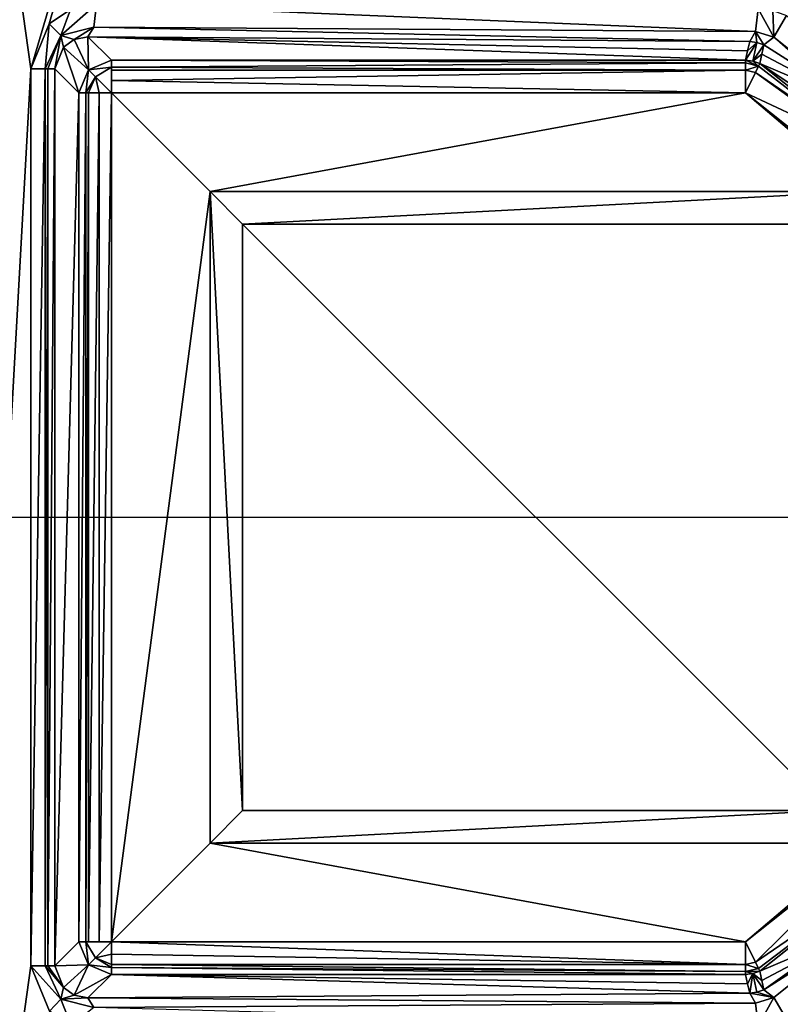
# Model space of a CAD drawing. Header units: millimetres. Extents: x -98 to 58, y -78 to 78.
# Tile 62 of 106: x -8 to 4, y -7 to 8. Entities that reach past the tile are written whole.
import ezdxf

# ---------------------------------------------------------------- set-up
doc = ezdxf.new("R2010")
doc.units = ezdxf.units.MM
doc.header["$LTSCALE"] = 52.148148
for name, color, linetype in [('1070', 7, 'CONTINUOUS'), ('1071', 7, 'CONTINUOUS'), ('1072', 7, 'CONTINUOUS'), ('1073', 7, 'CONTINUOUS'), ('1074', 7, 'CONTINUOUS'), ('1075', 7, 'CONTINUOUS'), ('1076', 7, 'CONTINUOUS'), ('1078', 7, 'CONTINUOUS'), ('1079', 7, 'CONTINUOUS'), ('1080', 7, 'CONTINUOUS'), ('1083', 7, 'CONTINUOUS'), ('1084', 7, 'CONTINUOUS'), ('1086', 7, 'CONTINUOUS'), ('1087', 7, 'CONTINUOUS'), ('1088', 7, 'CONTINUOUS'), ('1089', 7, 'CONTINUOUS'), ('1090', 7, 'CONTINUOUS'), ('1091', 7, 'CONTINUOUS'), ('1094', 7, 'CONTINUOUS'), ('1095', 7, 'CONTINUOUS'), ('1096', 7, 'CONTINUOUS'), ('1097', 7, 'CONTINUOUS'), ('1098', 7, 'CONTINUOUS'), ('1100', 7, 'CONTINUOUS'), ('378', 7, 'CONTINUOUS'), ('773', 7, 'CONTINUOUS'), ('774', 7, 'CONTINUOUS'), ('775', 7, 'CONTINUOUS'), ('776', 7, 'CONTINUOUS'), ('777', 7, 'CONTINUOUS'), ('779', 7, 'CONTINUOUS'), ('780', 7, 'CONTINUOUS'), ('781', 7, 'CONTINUOUS'), ('803', 7, 'CONTINUOUS'), ('805', 7, 'CONTINUOUS'), ('806', 7, 'CONTINUOUS'), ('807', 7, 'CONTINUOUS'), ('809', 7, 'CONTINUOUS')]:
    doc.layers.add(name, color=color, linetype=linetype)

msp = doc.modelspace()

# ---------------------------------------------------------------- linework, layer by layer
at = {"layer": '1070', "linetype": 'CONTINUOUS'}
for points in [[(-7.75, -6.88, 85.471), (-7.75, 6.88, 85.471), (-7.531, 6.88, 85.346), (-7.75, -6.88, 85.471)], [(-7.531, -6.88, 85.346), (-7.75, -6.88, 85.471), (-7.531, 6.88, 85.346), (-7.531, -6.88, 85.346)], [(-7.487, -6.88, 85.297), (-7.531, -6.88, 85.346), (-7.487, 6.88, 85.297), (-7.487, -6.88, 85.297)], [(-7.487, 6.88, 85.297), (-7.531, -6.88, 85.346), (-7.531, 6.88, 85.346), (-7.487, 6.88, 85.297)], [(-7.38, 6.88, 85.001), (-7.38, -6.88, 85.001), (-7.487, -6.88, 85.297), (-7.38, 6.88, 85.001)], [(-7.38, 6.88, 85.001), (-7.487, -6.88, 85.297), (-7.487, 6.88, 85.297), (-7.38, 6.88, 85.001)]]:
    msp.add_3dface(points, dxfattribs=at)
at = {"layer": '1071', "linetype": 'CONTINUOUS'}
for points in [[(-7.461, -7.579, 85.393), (-7.75, -6.88, 85.471), (-7.287, -7.393, 85.262), (-7.461, -7.579, 85.393)], [(-7.75, -6.88, 85.471), (-7.531, -6.88, 85.346), (-7.287, -7.393, 85.262), (-7.75, -6.88, 85.471)], [(-7.248, -7.215, 84.936), (-7.531, -6.88, 85.346), (-7.487, -6.88, 85.297), (-7.248, -7.215, 84.936)], [(-7.531, -6.88, 85.346), (-7.248, -7.215, 84.936), (-7.287, -7.393, 85.262), (-7.531, -6.88, 85.346)], [(-7.38, -6.88, 85.001), (-7.248, -7.215, 84.936), (-7.487, -6.88, 85.297), (-7.38, -6.88, 85.001)], [(-7.248, -7.215, 84.936), (-7.083, -7.331, 84.847), (-7.287, -7.393, 85.262), (-7.248, -7.215, 84.936)], [(-7.133, -7.797, 85.306), (-7.461, -7.579, 85.393), (-7.287, -7.393, 85.262), (-7.133, -7.797, 85.306)], [(-7.083, -7.331, 84.847), (-6.873, -7.373, 84.731), (-7.287, -7.393, 85.262), (-7.083, -7.331, 84.847)], [(-6.873, -7.373, 84.731), (-6.782, -7.523, 85.064), (-7.287, -7.393, 85.262), (-6.873, -7.373, 84.731)], [(-6.782, -7.523, 85.064), (-7.133, -7.797, 85.306), (-7.287, -7.393, 85.262), (-6.782, -7.523, 85.064)]]:
    msp.add_3dface(points, dxfattribs=at)
at = {"layer": '1072', "linetype": 'CONTINUOUS'}
for points in [[(-6.873, -7.373, 84.731), (3.281, -7.301, 82.01), (3.371, -7.452, 82.344), (-6.873, -7.373, 84.731)], [(-6.782, -7.523, 85.064), (-6.873, -7.373, 84.731), (3.371, -7.452, 82.344), (-6.782, -7.523, 85.064)], [(3.41, -7.801, 82.48), (-6.782, -7.523, 85.064), (3.371, -7.452, 82.344), (3.41, -7.801, 82.48)]]:
    msp.add_3dface(points, dxfattribs=at)
at = {"layer": '1073', "linetype": 'CONTINUOUS'}
for points in [[(-7.013, -6.513, 70.987), (-7.013, 6.513, 70.987), (-6.908, 6.513, 70.693), (-7.013, -6.513, 70.987)], [(-7.013, -6.513, 70.987), (-6.908, 6.513, 70.693), (-6.908, -6.513, 70.693), (-7.013, -6.513, 70.987)], [(-6.908, 6.513, 70.693), (-6.863, 6.513, 70.643), (-6.908, -6.513, 70.693), (-6.908, 6.513, 70.693)], [(-6.908, -6.513, 70.693), (-6.863, 6.513, 70.643), (-6.863, -6.513, 70.643), (-6.908, -6.513, 70.693)], [(-6.863, 6.513, 70.643), (-6.702, 6.513, 70.537), (-6.863, -6.513, 70.643), (-6.863, 6.513, 70.643)], [(-6.863, -6.513, 70.643), (-6.702, 6.513, 70.537), (-6.702, -6.513, 70.537), (-6.863, -6.513, 70.643)], [(-6.513, 6.513, 70.5), (-6.513, -6.513, 70.5), (-6.702, -6.513, 70.537), (-6.513, 6.513, 70.5)], [(-6.702, 6.513, 70.537), (-6.513, 6.513, 70.5), (-6.702, -6.513, 70.537), (-6.702, 6.513, 70.537)]]:
    msp.add_3dface(points, dxfattribs=at)
at = {"layer": '1074', "linetype": 'CONTINUOUS'}
for points in [[(-6.866, -6.866, 70.981), (-7.013, -6.513, 70.987), (-6.908, -6.513, 70.693), (-6.866, -6.866, 70.981)], [(-6.513, -6.513, 70.5), (-6.908, -6.513, 70.693), (-6.702, -6.513, 70.537), (-6.513, -6.513, 70.5)], [(-6.908, -6.513, 70.693), (-6.513, -6.513, 70.5), (-6.758, -6.758, 70.64), (-6.908, -6.513, 70.693)], [(-6.866, -6.866, 70.981), (-6.908, -6.513, 70.693), (-6.758, -6.758, 70.64), (-6.866, -6.866, 70.981)], [(-6.908, -6.513, 70.693), (-6.863, -6.513, 70.643), (-6.702, -6.513, 70.537), (-6.908, -6.513, 70.693)], [(-6.758, -6.758, 70.64), (-6.513, -6.513, 70.5), (-6.513, -6.702, 70.537), (-6.758, -6.758, 70.64)], [(-6.513, -6.908, 70.693), (-6.866, -6.866, 70.981), (-6.758, -6.758, 70.64), (-6.513, -6.908, 70.693)], [(-6.513, -6.863, 70.643), (-6.758, -6.758, 70.64), (-6.513, -6.702, 70.537), (-6.513, -6.863, 70.643)], [(-6.513, -6.908, 70.693), (-6.758, -6.758, 70.64), (-6.513, -6.863, 70.643), (-6.513, -6.908, 70.693)], [(-6.513, -7.013, 70.987), (-6.866, -6.866, 70.981), (-6.513, -6.908, 70.693), (-6.513, -7.013, 70.987)]]:
    msp.add_3dface(points, dxfattribs=at)
at = {"layer": '1075', "linetype": 'CONTINUOUS'}
for points in [[(-6.513, -6.513, 70.5), (3.214, -6.513, 70.5), (3.214, -6.862, 70.642), (-6.513, -6.513, 70.5)], [(-6.513, -6.702, 70.537), (-6.513, -6.513, 70.5), (3.214, -6.862, 70.642), (-6.513, -6.702, 70.537)], [(-6.513, -6.863, 70.643), (-6.513, -6.702, 70.537), (3.214, -6.862, 70.642), (-6.513, -6.863, 70.643)], [(3.214, -6.971, 70.8), (-6.513, -6.863, 70.643), (3.214, -6.862, 70.642), (3.214, -6.971, 70.8)], [(-6.513, -6.908, 70.693), (-6.513, -6.863, 70.643), (3.214, -6.971, 70.8), (-6.513, -6.908, 70.693)], [(3.214, -7.013, 70.987), (-6.513, -7.013, 70.987), (-6.513, -6.908, 70.693), (3.214, -7.013, 70.987)], [(3.214, -7.013, 70.987), (-6.513, -6.908, 70.693), (3.214, -6.971, 70.8), (3.214, -7.013, 70.987)]]:
    msp.add_3dface(points, dxfattribs=at)
at = {"layer": '1076', "linetype": 'CONTINUOUS'}
for points in [[(3.466, 7.104, 76.394), (4.978, 6.31, 81.473), (3.436, 6.961, 70.987), (3.466, 7.104, 76.394)], [(3.497, 7.249, 81.894), (4.978, 6.31, 81.473), (3.466, 7.104, 76.394), (3.497, 7.249, 81.894)], [(4.978, 6.31, 81.473), (6.175, 5.131, 81.132), (3.436, 6.961, 70.987), (4.978, 6.31, 81.473)], [(3.436, 6.961, 70.987), (6.175, 5.131, 81.132), (5.998, 4.928, 70.987), (3.436, 6.961, 70.987)]]:
    msp.add_3dface(points, dxfattribs=at)
at = {"layer": '1078', "linetype": 'CONTINUOUS'}
for points in [[(3.436, -6.961, 70.987), (5.998, -4.928, 70.987), (4.978, -6.31, 81.473), (3.436, -6.961, 70.987)], [(3.436, -6.961, 70.987), (4.978, -6.31, 81.473), (3.466, -7.104, 76.394), (3.436, -6.961, 70.987)], [(3.497, -7.249, 81.894), (3.466, -7.104, 76.394), (4.978, -6.31, 81.473), (3.497, -7.249, 81.894)]]:
    msp.add_3dface(points, dxfattribs=at)
at = {"layer": '1079', "linetype": 'CONTINUOUS'}
for points in [[(3.214, 7.013, 70.987), (-6.513, 7.013, 70.987), (-6.873, 7.373, 84.731), (3.214, 7.013, 70.987)], [(3.248, 7.156, 76.471), (3.214, 7.013, 70.987), (-6.873, 7.373, 84.731), (3.248, 7.156, 76.471)], [(3.281, 7.301, 82.01), (3.248, 7.156, 76.471), (-6.873, 7.373, 84.731), (3.281, 7.301, 82.01)]]:
    msp.add_3dface(points, dxfattribs=at)
at = {"layer": '1080', "linetype": 'CONTINUOUS'}
for points in [[(3.214, 7.013, 70.987), (3.248, 7.156, 76.471), (3.392, 7.287, 81.951), (3.214, 7.013, 70.987)], [(3.328, 7, 70.987), (3.214, 7.013, 70.987), (3.392, 7.287, 81.951), (3.328, 7, 70.987)], [(3.248, 7.156, 76.471), (3.281, 7.301, 82.01), (3.392, 7.287, 81.951), (3.248, 7.156, 76.471)], [(3.497, 7.249, 81.894), (3.328, 7, 70.987), (3.392, 7.287, 81.951), (3.497, 7.249, 81.894)], [(3.497, 7.249, 81.894), (3.466, 7.104, 76.394), (3.328, 7, 70.987), (3.497, 7.249, 81.894)], [(3.466, 7.104, 76.394), (3.436, 6.961, 70.987), (3.328, 7, 70.987), (3.466, 7.104, 76.394)]]:
    msp.add_3dface(points, dxfattribs=at)
at = {"layer": '1083', "linetype": 'CONTINUOUS'}
for points in [[(3.248, -7.156, 76.471), (3.214, -7.013, 70.987), (3.328, -7, 70.987), (3.248, -7.156, 76.471)], [(3.281, -7.301, 82.01), (3.248, -7.156, 76.471), (3.328, -7, 70.987), (3.281, -7.301, 82.01)], [(3.281, -7.301, 82.01), (3.328, -7, 70.987), (3.392, -7.287, 81.951), (3.281, -7.301, 82.01)], [(3.436, -6.961, 70.987), (3.466, -7.104, 76.394), (3.328, -7, 70.987), (3.436, -6.961, 70.987)], [(3.466, -7.104, 76.394), (3.497, -7.249, 81.894), (3.328, -7, 70.987), (3.466, -7.104, 76.394)], [(3.328, -7, 70.987), (3.497, -7.249, 81.894), (3.392, -7.287, 81.951), (3.328, -7, 70.987)]]:
    msp.add_3dface(points, dxfattribs=at)
at = {"layer": '1084', "linetype": 'CONTINUOUS'}
for points in [[(-7.083, 7.331, 84.847), (-6.866, 6.866, 70.981), (-7.248, 7.215, 84.936), (-7.083, 7.331, 84.847)], [(-6.873, 7.373, 84.731), (-6.866, 6.866, 70.981), (-7.083, 7.331, 84.847), (-6.873, 7.373, 84.731)], [(-6.873, 7.373, 84.731), (-6.513, 7.013, 70.987), (-6.866, 6.866, 70.981), (-6.873, 7.373, 84.731)], [(-7.013, 6.513, 70.987), (-7.38, 6.88, 85.001), (-7.248, 7.215, 84.936), (-7.013, 6.513, 70.987)], [(-6.866, 6.866, 70.981), (-7.013, 6.513, 70.987), (-7.248, 7.215, 84.936), (-6.866, 6.866, 70.981)]]:
    msp.add_3dface(points, dxfattribs=at)
at = {"layer": '1086', "linetype": 'CONTINUOUS'}
for points in [[(3.436, 6.961, 70.987), (5.998, 4.928, 70.987), (3.417, 6.924, 70.8), (3.436, 6.961, 70.987)], [(5.141, 5.613, 70.642), (3.214, 6.513, 70.5), (3.369, 6.826, 70.642), (5.141, 5.613, 70.642)], [(5.998, 4.928, 70.987), (3.369, 6.826, 70.642), (3.417, 6.924, 70.8), (5.998, 4.928, 70.987)], [(5.998, 4.928, 70.987), (5.141, 5.613, 70.642), (3.369, 6.826, 70.642), (5.998, 4.928, 70.987)], [(5.612, 4.61, 70.5), (3.214, 6.513, 70.5), (5.141, 5.613, 70.642), (5.612, 4.61, 70.5)]]:
    msp.add_3dface(points, dxfattribs=at)
at = {"layer": '1087', "linetype": 'CONTINUOUS'}
for points in [[(3.214, 7.013, 70.987), (3.328, 7, 70.987), (3.417, 6.924, 70.8), (3.214, 7.013, 70.987)], [(3.214, 7.013, 70.987), (3.417, 6.924, 70.8), (3.214, 6.971, 70.8), (3.214, 7.013, 70.987)], [(3.214, 6.971, 70.8), (3.417, 6.924, 70.8), (3.214, 6.862, 70.642), (3.214, 6.971, 70.8)], [(3.328, 7, 70.987), (3.436, 6.961, 70.987), (3.417, 6.924, 70.8), (3.328, 7, 70.987)], [(3.417, 6.924, 70.8), (3.369, 6.826, 70.642), (3.214, 6.862, 70.642), (3.417, 6.924, 70.8)], [(3.369, 6.826, 70.642), (3.214, 6.513, 70.5), (3.214, 6.862, 70.642), (3.369, 6.826, 70.642)]]:
    msp.add_3dface(points, dxfattribs=at)
at = {"layer": '1088', "linetype": 'CONTINUOUS'}
for points in [[(-6.513, 7.013, 70.987), (3.214, 7.013, 70.987), (3.214, 6.971, 70.8), (-6.513, 7.013, 70.987)], [(-6.513, 7.013, 70.987), (3.214, 6.971, 70.8), (-6.513, 6.908, 70.693), (-6.513, 7.013, 70.987)], [(3.214, 6.971, 70.8), (3.214, 6.862, 70.642), (-6.513, 6.908, 70.693), (3.214, 6.971, 70.8)], [(-6.513, 6.908, 70.693), (3.214, 6.862, 70.642), (-6.513, 6.863, 70.643), (-6.513, 6.908, 70.693)], [(-6.513, 6.863, 70.643), (3.214, 6.862, 70.642), (-6.513, 6.702, 70.537), (-6.513, 6.863, 70.643)], [(3.214, 6.862, 70.642), (3.214, 6.513, 70.5), (-6.513, 6.702, 70.537), (3.214, 6.862, 70.642)], [(3.214, 6.513, 70.5), (-6.513, 6.513, 70.5), (-6.513, 6.702, 70.537), (3.214, 6.513, 70.5)]]:
    msp.add_3dface(points, dxfattribs=at)
at = {"layer": '1089', "linetype": 'CONTINUOUS'}
for points in [[(-6.866, 6.866, 70.981), (-6.513, 7.013, 70.987), (-6.513, 6.908, 70.693), (-6.866, 6.866, 70.981)], [(-6.908, 6.513, 70.693), (-7.013, 6.513, 70.987), (-6.866, 6.866, 70.981), (-6.908, 6.513, 70.693)], [(-6.908, 6.513, 70.693), (-6.866, 6.866, 70.981), (-6.758, 6.758, 70.64), (-6.908, 6.513, 70.693)], [(-6.866, 6.866, 70.981), (-6.513, 6.908, 70.693), (-6.758, 6.758, 70.64), (-6.866, 6.866, 70.981)], [(-6.513, 6.908, 70.693), (-6.513, 6.513, 70.5), (-6.758, 6.758, 70.64), (-6.513, 6.908, 70.693)], [(-6.513, 6.513, 70.5), (-6.513, 6.908, 70.693), (-6.513, 6.702, 70.537), (-6.513, 6.513, 70.5)], [(-6.513, 6.908, 70.693), (-6.513, 6.863, 70.643), (-6.513, 6.702, 70.537), (-6.513, 6.908, 70.693)], [(-6.863, 6.513, 70.643), (-6.908, 6.513, 70.693), (-6.758, 6.758, 70.64), (-6.863, 6.513, 70.643)], [(-6.702, 6.513, 70.537), (-6.863, 6.513, 70.643), (-6.758, 6.758, 70.64), (-6.702, 6.513, 70.537)], [(-6.513, 6.513, 70.5), (-6.702, 6.513, 70.537), (-6.758, 6.758, 70.64), (-6.513, 6.513, 70.5)]]:
    msp.add_3dface(points, dxfattribs=at)
at = {"layer": '1090', "linetype": 'CONTINUOUS'}
for points in [[(3.214, -6.862, 70.642), (3.214, -6.513, 70.5), (3.369, -6.826, 70.642), (3.214, -6.862, 70.642)], [(3.417, -6.924, 70.8), (3.214, -6.862, 70.642), (3.369, -6.826, 70.642), (3.417, -6.924, 70.8)], [(3.214, -6.971, 70.8), (3.214, -6.862, 70.642), (3.417, -6.924, 70.8), (3.214, -6.971, 70.8)], [(3.436, -6.961, 70.987), (3.214, -6.971, 70.8), (3.417, -6.924, 70.8), (3.436, -6.961, 70.987)], [(3.214, -6.971, 70.8), (3.436, -6.961, 70.987), (3.328, -7, 70.987), (3.214, -6.971, 70.8)], [(3.214, -7.013, 70.987), (3.214, -6.971, 70.8), (3.328, -7, 70.987), (3.214, -7.013, 70.987)]]:
    msp.add_3dface(points, dxfattribs=at)
at = {"layer": '1091', "linetype": 'CONTINUOUS'}
for points in [[(3.214, -6.513, 70.5), (5.612, -4.61, 70.5), (3.369, -6.826, 70.642), (3.214, -6.513, 70.5)], [(3.369, -6.826, 70.642), (5.612, -4.61, 70.5), (5.141, -5.613, 70.642), (3.369, -6.826, 70.642)], [(5.998, -4.928, 70.987), (3.436, -6.961, 70.987), (5.141, -5.613, 70.642), (5.998, -4.928, 70.987)], [(3.417, -6.924, 70.8), (3.369, -6.826, 70.642), (5.141, -5.613, 70.642), (3.417, -6.924, 70.8)], [(3.436, -6.961, 70.987), (3.417, -6.924, 70.8), (5.141, -5.613, 70.642), (3.436, -6.961, 70.987)]]:
    msp.add_3dface(points, dxfattribs=at)
at = {"layer": '1094', "linetype": 'CONTINUOUS'}
for points in [[(3.371, 7.452, 82.344), (3.41, 7.801, 82.48), (3.65, 7.366, 82.248), (3.371, 7.452, 82.344)], [(3.41, 7.801, 82.48), (3.633, 7.774, 82.421), (3.65, 7.366, 82.248), (3.41, 7.801, 82.48)], [(3.633, 7.774, 82.421), (3.844, 7.699, 82.364), (3.65, 7.366, 82.248), (3.633, 7.774, 82.421)], [(3.392, 7.287, 81.951), (3.281, 7.301, 82.01), (3.371, 7.452, 82.344), (3.392, 7.287, 81.951)], [(3.497, 7.249, 81.894), (3.392, 7.287, 81.951), (3.371, 7.452, 82.344), (3.497, 7.249, 81.894)], [(3.497, 7.249, 81.894), (3.371, 7.452, 82.344), (3.65, 7.366, 82.248), (3.497, 7.249, 81.894)]]:
    msp.add_3dface(points, dxfattribs=at)
at = {"layer": '1095', "linetype": 'CONTINUOUS'}
for points in [[(-6.743, 7.872, 85.201), (3.371, 7.452, 82.344), (-6.782, 7.523, 85.064), (-6.743, 7.872, 85.201)], [(-6.743, 7.872, 85.201), (3.41, 7.801, 82.48), (3.371, 7.452, 82.344), (-6.743, 7.872, 85.201)], [(3.281, 7.301, 82.01), (-6.873, 7.373, 84.731), (-6.782, 7.523, 85.064), (3.281, 7.301, 82.01)], [(3.371, 7.452, 82.344), (3.281, 7.301, 82.01), (-6.782, 7.523, 85.064), (3.371, 7.452, 82.344)]]:
    msp.add_3dface(points, dxfattribs=at)
at = {"layer": '1096', "linetype": 'CONTINUOUS'}
for points in [[(-7.141, 7.794, 85.308), (-6.743, 7.872, 85.201), (-7.287, 7.393, 85.262), (-7.141, 7.794, 85.308)], [(-6.743, 7.872, 85.201), (-6.782, 7.523, 85.064), (-7.287, 7.393, 85.262), (-6.743, 7.872, 85.201)], [(-7.468, 7.572, 85.395), (-7.141, 7.794, 85.308), (-7.287, 7.393, 85.262), (-7.468, 7.572, 85.395)], [(-7.75, 6.88, 85.471), (-7.468, 7.572, 85.395), (-7.531, 6.88, 85.346), (-7.75, 6.88, 85.471)], [(-7.531, 6.88, 85.346), (-7.468, 7.572, 85.395), (-7.287, 7.393, 85.262), (-7.531, 6.88, 85.346)], [(-6.782, 7.523, 85.064), (-7.083, 7.331, 84.847), (-7.287, 7.393, 85.262), (-6.782, 7.523, 85.064)], [(-6.873, 7.373, 84.731), (-7.083, 7.331, 84.847), (-6.782, 7.523, 85.064), (-6.873, 7.373, 84.731)], [(-7.487, 6.88, 85.297), (-7.531, 6.88, 85.346), (-7.287, 7.393, 85.262), (-7.487, 6.88, 85.297)], [(-7.38, 6.88, 85.001), (-7.487, 6.88, 85.297), (-7.287, 7.393, 85.262), (-7.38, 6.88, 85.001)], [(-7.248, 7.215, 84.936), (-7.38, 6.88, 85.001), (-7.287, 7.393, 85.262), (-7.248, 7.215, 84.936)], [(-7.083, 7.331, 84.847), (-7.248, 7.215, 84.936), (-7.287, 7.393, 85.262), (-7.083, 7.331, 84.847)]]:
    msp.add_3dface(points, dxfattribs=at)
at = {"layer": '1097', "linetype": 'CONTINUOUS'}
for points in [[(3.392, -7.287, 81.951), (3.497, -7.249, 81.894), (3.65, -7.366, 82.248), (3.392, -7.287, 81.951)], [(3.281, -7.301, 82.01), (3.392, -7.287, 81.951), (3.65, -7.366, 82.248), (3.281, -7.301, 82.01)], [(3.371, -7.452, 82.344), (3.281, -7.301, 82.01), (3.65, -7.366, 82.248), (3.371, -7.452, 82.344)], [(3.41, -7.801, 82.48), (3.371, -7.452, 82.344), (3.65, -7.366, 82.248), (3.41, -7.801, 82.48)], [(3.844, -7.699, 82.364), (3.41, -7.801, 82.48), (3.65, -7.366, 82.248), (3.844, -7.699, 82.364)]]:
    msp.add_3dface(points, dxfattribs=at)
at = {"layer": '1098', "linetype": 'CONTINUOUS'}
for points in [[(3.497, -7.249, 81.894), (4.978, -6.31, 81.473), (6.36, -5.203, 81.505), (3.497, -7.249, 81.894)], [(3.65, -7.366, 82.248), (3.497, -7.249, 81.894), (6.36, -5.203, 81.505), (3.65, -7.366, 82.248)], [(3.844, -7.699, 82.364), (3.65, -7.366, 82.248), (6.36, -5.203, 81.505), (3.844, -7.699, 82.364)]]:
    msp.add_3dface(points, dxfattribs=at)
at = {"layer": '1100', "linetype": 'CONTINUOUS'}
for points in [[(3.65, 7.366, 82.248), (3.844, 7.699, 82.364), (6.361, 5.202, 81.505), (3.65, 7.366, 82.248)], [(4.978, 6.31, 81.473), (3.497, 7.249, 81.894), (3.65, 7.366, 82.248), (4.978, 6.31, 81.473)], [(6.175, 5.131, 81.132), (4.978, 6.31, 81.473), (3.65, 7.366, 82.248), (6.175, 5.131, 81.132)], [(6.175, 5.131, 81.132), (3.65, 7.366, 82.248), (6.361, 5.202, 81.505), (6.175, 5.131, 81.132)]]:
    msp.add_3dface(points, dxfattribs=at)
at = {"layer": '378', "linetype": 'CONTINUOUS'}
for points in [[(-20, -6.238, 28.993), (-20, -41.398, 28.704), (3.656, -72.806, 27.986), (-20, -6.238, 28.993)], [(-20, -6.238, 28.993), (3.656, -72.806, 27.986), (-15.805, -13.752, 28.964), (-20, -6.238, 28.993)]]:
    msp.add_3dface(points, dxfattribs=at)
at = {"layer": '773', "linetype": 'CONTINUOUS'}
for points in [[(-9.026, 15.963, 85.813), (-4.503, 17.875, 84.601), (-7.75, 6.88, 85.471), (-9.026, 15.963, 85.813)], [(-7.75, 6.88, 85.471), (-4.503, 17.875, 84.601), (-7.468, 7.572, 85.395), (-7.75, 6.88, 85.471)], [(-7.468, 7.572, 85.395), (-4.503, 17.875, 84.601), (-7.141, 7.794, 85.308), (-7.468, 7.572, 85.395)], [(-9.025, -15.964, 85.812), (-9.026, 15.963, 85.813), (-7.75, 6.88, 85.471), (-9.025, -15.964, 85.812)], [(-7.75, -6.88, 85.471), (-9.025, -15.964, 85.812), (-7.75, 6.88, 85.471), (-7.75, -6.88, 85.471)], [(-7.461, -7.579, 85.393), (-9.025, -15.964, 85.812), (-7.75, -6.88, 85.471), (-7.461, -7.579, 85.393)]]:
    msp.add_3dface(points, dxfattribs=at)
at = {"layer": '774', "linetype": 'CONTINUOUS'}
for points in [[(-6.513, 6.513, 70.5), (3.214, 6.513, 70.5), (-5, 5, 70.5), (-6.513, 6.513, 70.5)], [(-6.513, -6.513, 70.5), (-6.513, 6.513, 70.5), (-5, 5, 70.5), (-6.513, -6.513, 70.5)], [(3.214, 6.513, 70.5), (5, 5, 70.5), (-5, 5, 70.5), (3.214, 6.513, 70.5)], [(3.214, 6.513, 70.5), (5.612, 4.61, 70.5), (5, 5, 70.5), (3.214, 6.513, 70.5)], [(-5, -5, 70.5), (-6.513, -6.513, 70.5), (-5, 5, 70.5), (-5, -5, 70.5)], [(5.612, -4.61, 70.5), (3.214, -6.513, 70.5), (5, -5, 70.5), (5.612, -4.61, 70.5)], [(3.214, -6.513, 70.5), (-6.513, -6.513, 70.5), (-5, -5, 70.5), (3.214, -6.513, 70.5)], [(5, -5, 70.5), (3.214, -6.513, 70.5), (-5, -5, 70.5), (5, -5, 70.5)]]:
    msp.add_3dface(points, dxfattribs=at)
at = {"layer": '775', "linetype": 'CONTINUOUS'}
for points in [[(-6.873, -7.373, 84.731), (-6.513, -7.013, 70.987), (3.281, -7.301, 82.01), (-6.873, -7.373, 84.731)], [(-6.513, -7.013, 70.987), (3.214, -7.013, 70.987), (3.248, -7.156, 76.471), (-6.513, -7.013, 70.987)], [(3.281, -7.301, 82.01), (-6.513, -7.013, 70.987), (3.248, -7.156, 76.471), (3.281, -7.301, 82.01)]]:
    msp.add_3dface(points, dxfattribs=at)
at = {"layer": '776', "linetype": 'CONTINUOUS'}
for points in [[(-7.38, 6.88, 85.001), (-7.013, 6.513, 70.987), (-7.38, -6.88, 85.001), (-7.38, 6.88, 85.001)], [(-7.013, 6.513, 70.987), (-7.013, -6.513, 70.987), (-7.38, -6.88, 85.001), (-7.013, 6.513, 70.987)]]:
    msp.add_3dface(points, dxfattribs=at)
at = {"layer": '777', "linetype": 'CONTINUOUS'}
for points in [[(-4.5, 4.5, 83.5), (4.5, 4.5, 83.5), (4.5, -4.5, 83.5), (-4.5, 4.5, 83.5)], [(-4.5, -4.5, 83.5), (-4.5, 4.5, 83.5), (4.5, -4.5, 83.5), (-4.5, -4.5, 83.5)]]:
    msp.add_3dface(points, dxfattribs=at)
at = {"layer": '779', "linetype": 'CONTINUOUS'}
for points in [[(-4.5, -4.5, 83.5), (4.5, -4.5, 83.5), (4.5, -4.5, 71), (-4.5, -4.5, 83.5)], [(-4.5, -4.5, 83.5), (4.5, -4.5, 71), (-4.5, -4.5, 71), (-4.5, -4.5, 83.5)]]:
    msp.add_3dface(points, dxfattribs=at)
at = {"layer": '780', "linetype": 'CONTINUOUS'}
for points in [[(-4.5, 4.5, 83.5), (-4.5, -4.5, 83.5), (-4.5, -4.5, 71), (-4.5, 4.5, 83.5)], [(-4.5, 4.5, 83.5), (-4.5, -4.5, 71), (-4.5, 4.5, 71), (-4.5, 4.5, 83.5)]]:
    msp.add_3dface(points, dxfattribs=at)
at = {"layer": '781', "linetype": 'CONTINUOUS'}
for points in [[(4.5, 4.5, 83.5), (-4.5, 4.5, 83.5), (-4.5, 4.5, 71), (4.5, 4.5, 83.5)], [(4.5, 4.5, 71), (4.5, 4.5, 83.5), (-4.5, 4.5, 71), (4.5, 4.5, 71)]]:
    msp.add_3dface(points, dxfattribs=at)
at = {"layer": '803', "linetype": 'CONTINUOUS'}
for points in [[(-7.38, -6.88, 85.001), (-7.013, -6.513, 70.987), (-6.866, -6.866, 70.981), (-7.38, -6.88, 85.001)], [(-7.38, -6.88, 85.001), (-6.866, -6.866, 70.981), (-7.248, -7.215, 84.936), (-7.38, -6.88, 85.001)], [(-7.248, -7.215, 84.936), (-6.866, -6.866, 70.981), (-7.083, -7.331, 84.847), (-7.248, -7.215, 84.936)], [(-6.866, -6.866, 70.981), (-6.513, -7.013, 70.987), (-7.083, -7.331, 84.847), (-6.866, -6.866, 70.981)], [(-6.513, -7.013, 70.987), (-6.873, -7.373, 84.731), (-7.083, -7.331, 84.847), (-6.513, -7.013, 70.987)]]:
    msp.add_3dface(points, dxfattribs=at)
at = {"layer": '805', "linetype": 'CONTINUOUS'}
for points in [[(5, -5, 70.5), (-5, -5, 70.5), (4.5, -4.5, 71), (5, -5, 70.5)], [(4.5, -4.5, 71), (-5, -5, 70.5), (-4.5, -4.5, 71), (4.5, -4.5, 71)]]:
    msp.add_3dface(points, dxfattribs=at)
at = {"layer": '806', "linetype": 'CONTINUOUS'}
for points in [[(-5, -5, 70.5), (-5, 5, 70.5), (-4.5, -4.5, 71), (-5, -5, 70.5)], [(-4.5, -4.5, 71), (-5, 5, 70.5), (-4.5, 4.5, 71), (-4.5, -4.5, 71)]]:
    msp.add_3dface(points, dxfattribs=at)
at = {"layer": '807', "linetype": 'CONTINUOUS'}
for points in [[(-5, 5, 70.5), (5, 5, 70.5), (-4.5, 4.5, 71), (-5, 5, 70.5)], [(5, 5, 70.5), (4.5, 4.5, 71), (-4.5, 4.5, 71), (5, 5, 70.5)]]:
    msp.add_3dface(points, dxfattribs=at)
at = {"layer": '809', "linetype": 'CONTINUOUS'}
for points in [[(15.574, 15.698, 81.783), (-20.651, 14.312, 91.379), (-83.695, 6.864, 108.565), (15.574, 15.698, 81.783)], [(19.153, 11.07, 81.106), (15.574, 15.698, 81.783), (-83.695, 6.864, 108.565), (19.153, 11.07, 81.106)], [(22.129, 0, 80.57), (19.153, 11.07, 81.106), (-84.371, -0.002, 109.107), (22.129, 0, 80.57)], [(-84.371, -0.002, 109.107), (19.153, 11.07, 81.106), (-83.695, 6.864, 108.565), (-84.371, -0.002, 109.107)], [(19.152, -11.072, 81.107), (22.129, 0, 80.57), (-84.371, -0.002, 109.107), (19.152, -11.072, 81.107)], [(-65.498, -13.811, 102.959), (19.152, -11.072, 81.107), (-84.371, -0.002, 109.107), (-65.498, -13.811, 102.959)]]:
    msp.add_3dface(points, dxfattribs=at)

doc.saveas('drawing.dxf')
